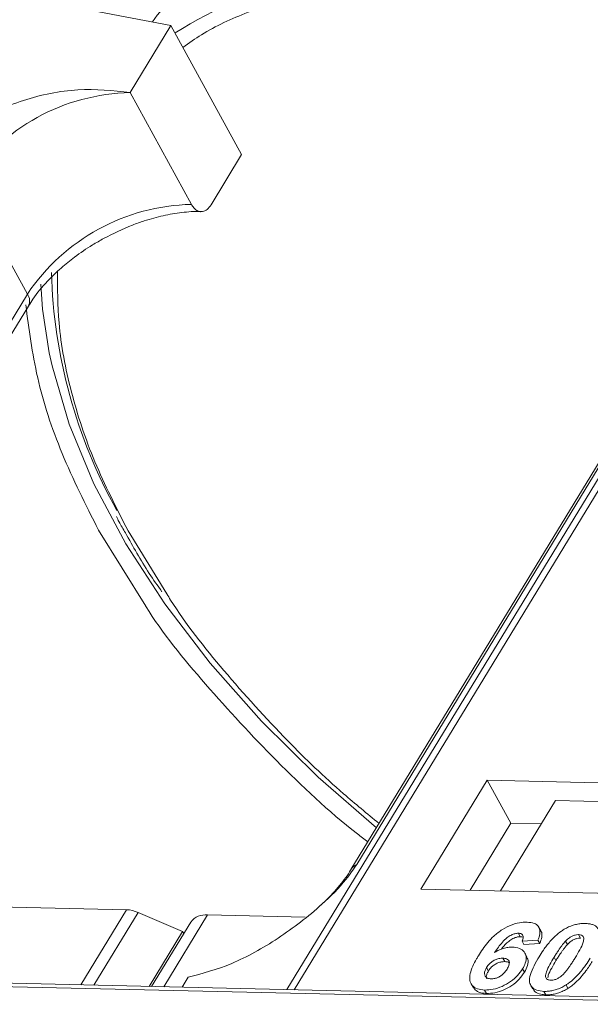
# Model space of a CAD drawing. Header units: millimetres. Extents: x 2205 to 3679, y 833 to 1866.
# Tile 46 of 86: x 3162 to 3183, y 1639 to 1675. Entities that reach past the tile are written whole.
import ezdxf

# ---------------------------------------------------------------- set-up
doc = ezdxf.new("R2010")
doc.units = ezdxf.units.MM

msp = doc.modelspace()

# ---------------------------------------------------------------- linework, layer by layer
at = {"color": 7, "linetype": 'Continuous', "lineweight": 15}
for p, q in [((3162.012, 1675.878), (3167.393, 1674.849)), ((3193.32, 1675.16), (3171.64, 1639.53)), ((3171.909, 1639.524), (3193.606, 1675.181)), ((3165.899, 1672.393), (3167.393, 1674.849)), ((3167.393, 1674.849), (3169.98, 1670.121)), ((3168.141, 1668.296), (3165.899, 1672.393)), ((3168.859, 1668.279), (3169.98, 1670.121)), ((3162.136, 1665.011), (3159.894, 1669.108)), ((3189.295, 1669.094), (3173.982, 1643.928)), ((3174.196, 1644.115), (3189.509, 1669.28)), ((3162.136, 1665.011), (3146.823, 1639.845)), ((3146.966, 1639.584), (3162.17, 1664.57)), ((3164.741, 1656.36), (3166.468, 1653.572)), ((3167.24, 1654.026), (3165.819, 1656.335)), ((3178.974, 1647.199), (3176.546, 1643.209)), ((3190.467, 1646.935), (3178.974, 1647.199)), ((3178.974, 1647.199), (3179.836, 1645.623)), ((3181.472, 1646.457), (3179.455, 1643.142)), ((3181.472, 1646.457), (3187.578, 1646.317)), ((3179.836, 1645.623), (3178.342, 1643.168)), ((3180.949, 1645.597), (3179.836, 1645.623)), ((3176.546, 1643.209), (3188.039, 1642.945)), ((3158.784, 1642.615), (3165.768, 1642.455)), ((3165.768, 1642.455), (3164.094, 1639.703)), ((3166.187, 1642.357), (3164.565, 1639.692)), ((3166.187, 1642.357), (3167.818, 1641.661)), ((3167.13, 1639.633), (3168.73, 1642.263)), ((3172.306, 1642.181), (3168.73, 1642.263)), ((3168.119, 1642.003), (3166.684, 1639.644)), ((3180.933, 1641.68), (3180.864, 1641.806)), ((3166.591, 1639.646), (3167.818, 1641.661)), ((3167.862, 1641.58), (3167.818, 1641.661)), ((3180.111, 1641.592), (3180.18, 1641.466)), ((3180.829, 1641.341), (3180.245, 1641.302)), ((3180.829, 1641.341), (3180.898, 1641.215)), ((3181.912, 1641.182), (3181.843, 1641.308)), ((3182.314, 1641.542), (3182.383, 1641.416)), ((3180.245, 1641.302), (3180.314, 1641.176)), ((3180.314, 1641.176), (3180.898, 1641.215)), ((3179.546, 1640.68), (3179.615, 1640.554)), ((3180.423, 1640.734), (3180.354, 1640.86)), ((3181.419, 1640.715), (3181.488, 1640.589)), ((3178.947, 1640.335), (3179.016, 1640.209)), ((3180.267, 1640.294), (3180.336, 1640.168)), ((3189.739, 1639.115), (3155.556, 1639.899)), ((3167.806, 1639.618), (3168.027, 1639.981)), ((3155.373, 1639.774), (3189.557, 1638.99)), ((3178.382, 1639.744), (3178.451, 1639.618)), ((3178.876, 1639.514), (3178.945, 1639.388)), ((3180.569, 1639.678), (3180.638, 1639.552)), ((3181.857, 1639.698), (3181.926, 1639.572)), ((3181.05, 1639.464), (3181.119, 1639.338))]:
    msp.add_line(p, q, dxfattribs=at)
at = {"color": 7, "linetype": 'Continuous', "lineweight": 15, "flags": 128}
for points in [[(3180.024, 1680.285), (3177.572, 1680.227), (3175.273, 1679.938), (3173.153, 1679.422), (3171.235, 1678.684), (3169.54, 1677.732), (3168.086, 1676.576), (3166.89, 1675.23), (3166.71, 1674.979)], [(3162.934, 1662.859), (3162.691, 1664.452), (3162.627, 1665.374)], [(3174.913, 1645.459), (3172.787, 1647.31), (3170.705, 1649.363), (3168.823, 1651.488), (3167.163, 1653.662), (3165.74, 1655.861), (3164.571, 1658.063), (3163.667, 1660.244), (3163.038, 1662.381), (3162.934, 1662.859)]]:
    msp.add_lwpolyline(points, dxfattribs=at)
at = {"color": 7, "linetype": 'Continuous', "lineweight": 15}
for centre, radius, start, end in [((3176.72, 1660.045), 17.186, 88.173, 122.2769), ((3166.067, 1664.956), 7.439, 91.2925, 146.0732), ((3168.309, 1660.859), 7.439, 91.2925, 146.0732), ((3181.838, 1666.289), 18.828, 181.473, 209.2705), ((3161.795, 1664.763), 0.422, 332.7392, 35.9387), ((3174.394, 1643.671), 0.486, 114.0436, 148.1804), ((3165.718, 1641.302), 1.154, 66.0507, 87.522), ((3168.65, 1641.604), 0.664, 83.0653, 142.99)]:
    msp.add_arc(centre, radius, start, end, dxfattribs=at)
for points, knots in [([(3167.831, 1674.048), (3168.054, 1674.207), (3168.763, 1674.712), (3170.351, 1675.435), (3172.607, 1676.141), (3175.271, 1676.57), (3177.195, 1676.586), (3178.142, 1676.594)], [0, 0, 0, 0, 0.088375, 0.281114, 0.527622, 0.767417, 1, 1, 1, 1]), ([(3165.899, 1672.393), (3165.269, 1672.462), (3164.007, 1672.598), (3161.961, 1672.174), (3160.327, 1671.425), (3159.265, 1670.638), (3158.916, 1670.162), (3158.787, 1669.985)], [0, 0, 0, 0, 0.249096, 0.498243, 0.745205, 0.90541, 1, 1, 1, 1]), ([(3164.924, 1667.045), (3165.275, 1667.221), (3165.767, 1667.467), (3166.505, 1667.726), (3167.119, 1667.896), (3167.801, 1668.006), (3168.268, 1668.047), (3168.477, 1668.028), (3168.491, 1668.027)], [0, 0, 0, 0, 0.288391, 0.40474, 0.594322, 0.785544, 0.984773, 1, 1, 1, 1]), ([(3168.859, 1668.279), (3168.814, 1668.217), (3168.722, 1668.093), (3168.551, 1668.018), (3168.379, 1668.039), (3168.237, 1668.143), (3168.168, 1668.252), (3168.141, 1668.296)], [0, 0, 0, 0, 0.2146939, 0.4293877, 0.6440816, 0.8587754, 1, 1, 1, 1]), ([(3162.186, 1664.572), (3162.234, 1664.657), (3162.405, 1664.957), (3162.812, 1665.435), (3163.339, 1665.948), (3163.894, 1666.397), (3164.42, 1666.759), (3164.79, 1666.968), (3164.924, 1667.045)], [0, 0, 0, 0, 0.097286, 0.340622, 0.525469, 0.686972, 0.885597, 1, 1, 1, 1]), ([(3165.819, 1656.335), (3165.39, 1657.18), (3164.518, 1658.896), (3163.685, 1661.455), (3163.238, 1663.796), (3163.239, 1665.215), (3163.24, 1665.836)], [0, 0, 0, 0, 0.255322, 0.518562, 0.789217, 1, 1, 1, 1]), ([(3162.078, 1664.615), (3162.191, 1663.733), (3162.418, 1661.968), (3163.32, 1659.184), (3164.269, 1657.298), (3164.741, 1656.36)], [0, 0, 0, 0, 0.3344532, 0.6690302, 1, 1, 1, 1]), ([(3165.396, 1656.863), (3165.426, 1656.8), (3165.52, 1656.6), (3165.644, 1656.399), (3165.728, 1656.263)], [0, 0, 0, 0, 0.317467, 1, 1, 1, 1]), ([(3165.728, 1656.263), (3166.002, 1655.766), (3166.4, 1655.041), (3166.904, 1654.324), (3167.063, 1654.098)], [0, 0, 0, 0, 0.685846, 1, 1, 1, 1]), ([(3175.01, 1645.617), (3174.572, 1645.977), (3173.393, 1646.945), (3171.453, 1648.811), (3169.319, 1651.182), (3167.864, 1653.004), (3167.286, 1653.95), (3167.24, 1654.026)], [0, 0, 0, 0, 0.139905, 0.376826, 0.679842, 0.974606, 1, 1, 1, 1]), ([(3166.468, 1653.572), (3166.472, 1653.567), (3167.069, 1652.602), (3168.64, 1650.683), (3171.219, 1647.897), (3173.259, 1645.963), (3174.472, 1645.04), (3174.6, 1644.943)], [0, 0, 0, 0, 0.0017077, 0.3169131, 0.6379044, 0.9618689, 1, 1, 1, 1]), ([(3168.027, 1639.981), (3168.546, 1640.118), (3169.582, 1640.393), (3171.329, 1641.363), (3172.767, 1642.472), (3173.732, 1643.437), (3174.071, 1643.931), (3174.196, 1644.115)], [0, 0, 0, 0, 0.249096, 0.498243, 0.745205, 0.90541, 1, 1, 1, 1]), ([(3173.98, 1643.927), (3173.976, 1643.921), (3173.883, 1643.737), (3173.568, 1643.335), (3173.167, 1642.877), (3172.874, 1642.621), (3172.795, 1642.553)], [0, 0, 0, 0, 0.014876, 0.423831, 0.846052, 1, 1, 1, 1]), ([(3178.647, 1640.763), (3178.699, 1640.844), (3178.855, 1641.091), (3179.128, 1641.43), (3179.517, 1641.738), (3179.879, 1641.918), (3180.197, 1641.996), (3180.368, 1641.999), (3180.43, 1642)], [0, 0, 0, 0, 0.142337, 0.429127, 0.589943, 0.751205, 0.909895, 1, 1, 1, 1]), ([(3180.43, 1642), (3180.524, 1641.991), (3180.694, 1641.975), (3180.849, 1641.857), (3180.919, 1641.683), (3180.891, 1641.499), (3180.843, 1641.376), (3180.829, 1641.341)], [0, 0, 0, 0, 0.242691, 0.439002, 0.635006, 0.895059, 1, 1, 1, 1]), ([(3180.87, 1640.733), (3180.921, 1640.815), (3181.038, 1641.001), (3181.287, 1641.323), (3181.546, 1641.579), (3181.736, 1641.703), (3181.757, 1641.716)], [0, 0, 0, 0, 0.237381, 0.538918, 0.949082, 1, 1, 1, 1]), ([(3180.898, 1641.215), (3180.925, 1641.295), (3180.98, 1641.455), (3180.987, 1641.622), (3180.933, 1641.675), (3180.93, 1641.678)], [0, 0, 0, 0, 0.4817849, 0.9693075, 1, 1, 1, 1]), ([(3181.757, 1641.716), (3181.807, 1641.747), (3181.91, 1641.808), (3182.075, 1641.876), (3182.241, 1641.924), (3182.377, 1641.944), (3182.484, 1641.951), (3182.537, 1641.951), (3182.563, 1641.951)], [0, 0, 0, 0, 0.193776, 0.3936, 0.587864, 0.788908, 0.894169, 1, 1, 1, 1]), ([(3182.563, 1641.951), (3182.611, 1641.948), (3182.706, 1641.943), (3182.832, 1641.913), (3182.939, 1641.862), (3183.006, 1641.799), (3183.047, 1641.737), (3183.06, 1641.701), (3183.067, 1641.683)], [0, 0, 0, 0, 0.192627, 0.388684, 0.582013, 0.783201, 0.891038, 1, 1, 1, 1]), ([(3180.111, 1641.592), (3180.07, 1641.59), (3179.988, 1641.585), (3179.841, 1641.526), (3179.675, 1641.423), (3179.462, 1641.202), (3179.332, 1641.018), (3179.244, 1640.893)], [0, 0, 0, 0, 0.112049, 0.22438, 0.370115, 0.570276, 1, 1, 1, 1]), ([(3179.49, 1641.011), (3179.49, 1641.011), (3179.546, 1641.088), (3179.649, 1641.207), (3179.827, 1641.354), (3179.977, 1641.432), (3180.099, 1641.464), (3180.157, 1641.466), (3180.18, 1641.466)], [0, 0, 0, 0, 0.000071, 0.368569, 0.571075, 0.774891, 0.911654, 1, 1, 1, 1]), ([(3180.245, 1641.302), (3180.265, 1641.35), (3180.297, 1641.425), (3180.286, 1641.515), (3180.24, 1641.566), (3180.175, 1641.588), (3180.128, 1641.591), (3180.111, 1641.592)], [0, 0, 0, 0, 0.33384, 0.5245467, 0.7163724, 0.8918244, 1, 1, 1, 1]), ([(3180.18, 1641.466), (3180.219, 1641.465), (3180.262, 1641.463), (3180.287, 1641.444), (3180.289, 1641.442)], [0, 0, 0, 0, 0.900108, 1, 1, 1, 1]), ([(3181.419, 1640.715), (3181.445, 1640.756), (3181.495, 1640.838), (3181.567, 1640.949), (3181.635, 1641.048), (3181.698, 1641.135), (3181.765, 1641.223), (3181.817, 1641.28), (3181.843, 1641.308)], [0, 0, 0, 0, 0.20527, 0.410616, 0.557148, 0.703844, 0.851475, 1, 1, 1, 1]), ([(3181.843, 1641.308), (3181.885, 1641.35), (3181.955, 1641.418), (3182.079, 1641.494), (3182.193, 1641.532), (3182.27, 1641.541), (3182.31, 1641.542), (3182.314, 1641.542)], [0, 0, 0, 0, 0.3348035, 0.5425606, 0.750382, 0.9707212, 1, 1, 1, 1]), ([(3181.912, 1641.182), (3181.954, 1641.224), (3182.024, 1641.292), (3182.148, 1641.368), (3182.262, 1641.406), (3182.339, 1641.415), (3182.379, 1641.415), (3182.383, 1641.416)], [0, 0, 0, 0, 0.3348035, 0.5425606, 0.750382, 0.9707212, 1, 1, 1, 1]), ([(3182.314, 1641.542), (3182.353, 1641.537), (3182.422, 1641.529), (3182.487, 1641.481), (3182.514, 1641.393), (3182.484, 1641.225), (3182.362, 1640.981), (3182.25, 1640.793), (3182.193, 1640.698)], [0, 0, 0, 0, 0.1056461, 0.1862213, 0.267042, 0.4315406, 0.7127076, 1, 1, 1, 1]), ([(3179.244, 1640.893), (3179.295, 1640.922), (3179.4, 1640.981), (3179.538, 1641.034), (3179.648, 1641.063), (3179.73, 1641.078), (3179.81, 1641.086), (3179.862, 1641.086), (3179.888, 1641.087)], [0, 0, 0, 0, 0.243654, 0.49576, 0.617892, 0.741503, 0.870025, 1, 1, 1, 1]), ([(3179.888, 1641.087), (3179.981, 1641.077), (3180.167, 1641.057), (3180.337, 1640.919), (3180.415, 1640.73), (3180.385, 1640.511), (3180.303, 1640.361), (3180.267, 1640.294)], [0, 0, 0, 0, 0.210216, 0.421975, 0.620016, 0.831037, 1, 1, 1, 1]), ([(3181.488, 1640.589), (3181.514, 1640.63), (3181.564, 1640.712), (3181.636, 1640.823), (3181.704, 1640.922), (3181.767, 1641.009), (3181.834, 1641.097), (3181.886, 1641.154), (3181.912, 1641.182)], [0, 0, 0, 0, 0.20527, 0.410616, 0.557148, 0.703844, 0.851475, 1, 1, 1, 1]), ([(3178.876, 1639.514), (3178.783, 1639.523), (3178.596, 1639.54), (3178.412, 1639.67), (3178.316, 1639.862), (3178.344, 1640.195), (3178.496, 1640.509), (3178.626, 1640.727), (3178.647, 1640.763)], [0, 0, 0, 0, 0.148269, 0.297647, 0.442421, 0.607851, 0.935658, 1, 1, 1, 1]), ([(3178.947, 1640.335), (3178.981, 1640.386), (3179.038, 1640.469), (3179.167, 1640.572), (3179.295, 1640.636), (3179.428, 1640.676), (3179.507, 1640.678), (3179.546, 1640.68)], [0, 0, 0, 0, 0.276721, 0.45687, 0.637007, 0.824068, 1, 1, 1, 1]), ([(3179.546, 1640.68), (3179.593, 1640.675), (3179.679, 1640.667), (3179.759, 1640.606), (3179.794, 1640.522), (3179.769, 1640.407), (3179.724, 1640.326), (3179.699, 1640.283)], [0, 0, 0, 0, 0.213757, 0.394944, 0.576585, 0.777311, 1, 1, 1, 1]), ([(3180.336, 1640.168), (3180.379, 1640.25), (3180.465, 1640.416), (3180.485, 1640.614), (3180.43, 1640.7), (3180.412, 1640.728)], [0, 0, 0, 0, 0.401791, 0.807526, 1, 1, 1, 1]), ([(3181.05, 1639.464), (3180.957, 1639.473), (3180.769, 1639.49), (3180.589, 1639.617), (3180.499, 1639.815), (3180.56, 1640.193), (3180.744, 1640.513), (3180.87, 1640.733)], [0, 0, 0, 0, 0.147528, 0.296569, 0.43214, 0.608737, 1, 1, 1, 1]), ([(3181.299, 1639.873), (3181.253, 1639.879), (3181.179, 1639.889), (3181.119, 1639.944), (3181.101, 1640.039), (3181.136, 1640.207), (3181.26, 1640.447), (3181.366, 1640.625), (3181.419, 1640.715)], [0, 0, 0, 0, 0.125351, 0.202197, 0.279182, 0.459742, 0.727968, 1, 1, 1, 1]), ([(3181.191, 1639.957), (3181.195, 1639.989), (3181.209, 1640.104), (3181.333, 1640.321), (3181.436, 1640.5), (3181.488, 1640.589)], [0, 0, 0, 0, 0.159501, 0.57679, 1, 1, 1, 1]), ([(3182.193, 1640.698), (3182.168, 1640.657), (3182.117, 1640.575), (3182.046, 1640.464), (3181.978, 1640.365), (3181.915, 1640.279), (3181.849, 1640.192), (3181.797, 1640.135), (3181.771, 1640.107)], [0, 0, 0, 0, 0.205942, 0.411959, 0.558149, 0.704502, 0.851801, 1, 1, 1, 1]), ([(3182.746, 1640.685), (3182.694, 1640.603), (3182.577, 1640.417), (3182.332, 1640.099), (3182.075, 1639.842), (3181.885, 1639.717), (3181.857, 1639.698)], [0, 0, 0, 0, 0.236629, 0.537361, 0.932986, 1, 1, 1, 1]), ([(3179.114, 1639.924), (3179.068, 1639.929), (3178.975, 1639.94), (3178.893, 1640.015), (3178.86, 1640.113), (3178.887, 1640.226), (3178.928, 1640.3), (3178.947, 1640.335)], [0, 0, 0, 0, 0.2079047, 0.4199807, 0.6306256, 0.821735, 1, 1, 1, 1]), ([(3180.267, 1640.294), (3180.211, 1640.212), (3180.099, 1640.046), (3179.837, 1639.815), (3179.521, 1639.636), (3179.181, 1639.525), (3178.978, 1639.518), (3178.876, 1639.514)], [0, 0, 0, 0, 0.197831, 0.3973, 0.59891, 0.798741, 1, 1, 1, 1]), ([(3179.016, 1640.209), (3179.05, 1640.26), (3179.107, 1640.343), (3179.236, 1640.446), (3179.364, 1640.51), (3179.497, 1640.55), (3179.576, 1640.552), (3179.615, 1640.554)], [0, 0, 0, 0, 0.276721, 0.45687, 0.637007, 0.824068, 1, 1, 1, 1]), ([(3179.699, 1640.283), (3179.665, 1640.23), (3179.608, 1640.146), (3179.489, 1640.037), (3179.369, 1639.972), (3179.238, 1639.929), (3179.158, 1639.925), (3179.114, 1639.924)], [0, 0, 0, 0, 0.288697, 0.463553, 0.639942, 0.801808, 1, 1, 1, 1]), ([(3179.615, 1640.554), (3179.663, 1640.551), (3179.731, 1640.547), (3179.77, 1640.514), (3179.781, 1640.505)], [0, 0, 0, 0, 0.715718, 1, 1, 1, 1]), ([(3181.926, 1639.572), (3181.974, 1639.605), (3182.072, 1639.671), (3182.237, 1639.811), (3182.412, 1639.993), (3182.573, 1640.196), (3182.706, 1640.386), (3182.778, 1640.501), (3182.815, 1640.559)], [0, 0, 0, 0, 0.11827, 0.23888, 0.450732, 0.667209, 0.83334, 1, 1, 1, 1]), ([(3178.962, 1639.92), (3178.951, 1639.943), (3178.928, 1639.996), (3178.957, 1640.101), (3178.997, 1640.174), (3179.016, 1640.209)], [0, 0, 0, 0, 0.296139, 0.660307, 1, 1, 1, 1]), ([(3178.945, 1639.388), (3179.045, 1639.391), (3179.247, 1639.398), (3179.577, 1639.505), (3179.888, 1639.677), (3180.157, 1639.906), (3180.275, 1640.079), (3180.336, 1640.168)], [0, 0, 0, 0, 0.198208, 0.398397, 0.584963, 0.787074, 1, 1, 1, 1]), ([(3181.771, 1640.107), (3181.729, 1640.065), (3181.66, 1639.997), (3181.536, 1639.922), (3181.423, 1639.883), (3181.345, 1639.874), (3181.305, 1639.873), (3181.299, 1639.873)], [0, 0, 0, 0, 0.333678, 0.540413, 0.747264, 0.961209, 1, 1, 1, 1]), ([(3178.461, 1639.624), (3178.49, 1639.577), (3178.557, 1639.467), (3178.748, 1639.4), (3178.896, 1639.391), (3178.945, 1639.388)], [0, 0, 0, 0, 0.338595, 0.784132, 1, 1, 1, 1]), ([(3180.651, 1639.559), (3180.672, 1639.521), (3180.725, 1639.423), (3180.903, 1639.354), (3181.058, 1639.343), (3181.119, 1639.338)], [0, 0, 0, 0, 0.275409, 0.710365, 1, 1, 1, 1]), ([(3181.857, 1639.698), (3181.806, 1639.668), (3181.704, 1639.607), (3181.539, 1639.539), (3181.373, 1639.491), (3181.237, 1639.471), (3181.13, 1639.464), (3181.077, 1639.464), (3181.05, 1639.464)], [0, 0, 0, 0, 0.193769, 0.393564, 0.587886, 0.789131, 0.894283, 1, 1, 1, 1]), ([(3181.119, 1639.338), (3181.168, 1639.338), (3181.267, 1639.339), (3181.425, 1639.362), (3181.591, 1639.407), (3181.731, 1639.464), (3181.843, 1639.522), (3181.898, 1639.556), (3181.926, 1639.572)], [0, 0, 0, 0, 0.193594, 0.390501, 0.584817, 0.78683, 0.892868, 1, 1, 1, 1])]:
    msp.add_open_spline(points, degree=3, knots=knots, dxfattribs=at)

doc.saveas('drawing.dxf')
